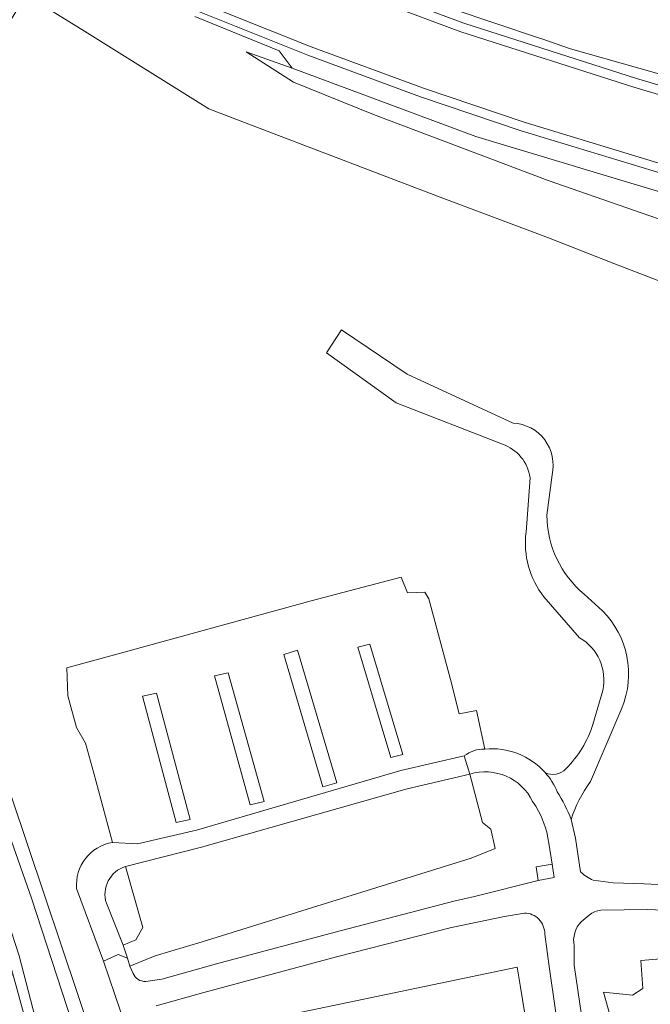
# Model space of a CAD drawing. Extents: x 152761 to 155748, y 459947 to 462743.
# Tile 59 of 256: x 154068 to 154137, y 460394 to 460502. Entities that reach past the tile are written whole.
import ezdxf

# ---------------------------------------------------------------- set-up
doc = ezdxf.new("R2010")
doc.units = 0
doc.header["$LTSCALE"] = 0.75
for name, color, linetype, lineweight in [('B-RO-GR-BEPLANTING_CULTUUR_BOSPLANTSOEN-GV', 251, 'CONTINUOUS', 18), ('B-RO-GR-GROENVOORZIENING-GV', 251, 'CONTINUOUS', 18), ('B-RO-GR-HAAG-GV', 251, 'CONTINUOUS', 13), ('B-RO-IE-TERREINAFSCHEIDING_KUNSTMATIG_HEKWERK-G', 251, 'IE-TERREINAFSCHEIDING-KUNSTMATIG', 18), ('B-RO-OG-TERREIN_CULTUURSCHEIDING-GV', 251, 'CONTINUOUS', 18), ('B-RO-OG-TERREIN_ONBEGROEID-GV', 251, 'CONTINUOUS', 18), ('B-RO-VH-VERHARDING_ASFALT-GV', 251, 'CONTINUOUS', 18), ('B-RO-VH-VERHARDING_BETON-GV', 251, 'CONTINUOUS', 18), ('B-RO-VH-VERHARDING_TEGEL-GV', 251, 'CONTINUOUS', 18)]:
    doc.layers.add(name, color=color, linetype=linetype, lineweight=lineweight)
doc.linetypes.add('IE-TERREINAFSCHEIDING-KUNSTMATIG', pattern='A,4,[82,NLCS.SHX,S=0.75,R=90,X=0,Y=0],4,-2', length=10)

msp = doc.modelspace()

# ---------------------------------------------------------------- linework, layer by layer
at = {"layer": 'B-RO-GR-BEPLANTING_CULTUUR_BOSPLANTSOEN-GV', "flags": 128}
for points in [[(154079.247, 460375.32), (154069.216, 460406.052), (154061.598, 460427.637), (154047.601, 460471.157), (154052.649, 460479.205), (154060.674, 460491.998), (154068.648, 460504.8)], [(154049.444, 460492.355), (154044.374, 460487.992), (154040.453, 460484.489), (154039.665, 460483.801), (154040.023, 460482.074), (154044.062, 460469.984), (154044.947, 460467.336), (154050.954, 460449.217), (154058.867, 460426.649), (154059.249, 460425.561), (154065.589, 460406.909), (154066.589, 460403.695), (154067.877, 460399.758), (154073.353, 460378.54), (154075.539, 460371.192), (154076.764, 460367.075), (154077.725, 460363.845), (154079.722, 460357.81), (154081.719, 460351.776), (154085.907, 460339.525), (154090.096, 460327.274), (154091.606, 460322.915), (154097.811, 460305.467), (154099.744, 460299.683)]]:
    msp.add_lwpolyline(points, dxfattribs=at)
at = {"layer": 'B-RO-GR-GROENVOORZIENING-GV', "flags": 128}
for points in [[(154223.054, 460446.762), (154215.016, 460448.697), (154190.019, 460454.637), (154183, 460456.297), (154182.514, 460456.413), (154152.803, 460467.778), (154132.903, 460475.415), (154125.758, 460478.224), (154113.615, 460482.779), (154092.985, 460490.663), (154088.614, 460492.34), (154075.011, 460500.83), (154068.648, 460504.8), (154060.674, 460491.998), (154052.649, 460479.205), (154047.601, 460471.157), (154048.729, 460471.536), (154097.977, 460324.927), (154113.011, 460316.737), (154112.849, 460318.404), (154109.029, 460319.229)], [(154097.977, 460324.927), (154048.729, 460471.536), (154047.601, 460471.157), (154061.598, 460427.637), (154069.216, 460406.052), (154079.247, 460375.32)], [(154120.704, 460455.671), (154109.106, 460460.2), (154101.47, 460465.668), (154103.122, 460468.152), (154110.303, 460463.314), (154121.88, 460457.98)], [(154126.133, 460452.308), (154125.574, 460447.901)], [(154123.299, 460446.055), (154123.73, 460452)], [(154118.773, 460422.342), (154117.87, 460426.55), (154115.996, 460426.196), (154115.039, 460429.934), (154112.661, 460438.752), (154112.239, 460439.48), (154110.341, 460439.434), (154109.626, 460441.127), (154099.788, 460438.551), (154078.294, 460432.656), (154073.087, 460431.205), (154073.171, 460428.169), (154074.144, 460424.702), (154075.135, 460422.97), (154076.019, 460419.702), (154078.075, 460412.144)], [(154078.075, 460412.144), (154076.019, 460419.702), (154075.135, 460422.97), (154074.144, 460424.702), (154073.171, 460428.169), (154073.087, 460431.205), (154078.294, 460432.656), (154099.788, 460438.551), (154109.626, 460441.127), (154110.341, 460439.434), (154112.239, 460439.48), (154112.661, 460438.752), (154115.039, 460429.934), (154115.996, 460426.196), (154117.87, 460426.55), (154118.773, 460422.342), (154118.788, 460422.342)], [(154129.645, 460439.261), (154131.649, 460437.45)], [(154129.143, 460434.518), (154125.253, 460438.97)], [(154130.599, 460425.038), (154131.674, 460428.738)], [(154133.768, 460426.821), (154130.34, 460418.783)], [(154130.648, 460408.023), (154132.837, 460407.73), (154136.2, 460407.609), (154149.127, 460406.994), (154173.413, 460405.771), (154181.315, 460405.306), (154190.642, 460404.91), (154201.443, 460404.497), (154205.302, 460404.31), (154206.047, 460405.526), (154206.951, 460413.412), (154205.721, 460414.384), (154205.96, 460416.3), (154206.952, 460419.167), (154208.197, 460421.022), (154210.324, 460422.864), (154214.452, 460421.022), (154214.086, 460419.136), (154214.525, 460419.054)], [(154078.075, 460412.144), (154080.811, 460411.995), (154087.266, 460413.476), (154109.606, 460419.988), (154116.527, 460421.587)], [(154117.161, 460419.599), (154118.542, 460414.31), (154119.429, 460413.577), (154119.905, 460411.484), (154117.28, 460410.436), (154087.88, 460401.269), (154082.726, 460399.76), (154079.98, 460398.609), (154080.321, 460397.823)], [(154128.23, 460414.659), (154128.69, 460412.598), (154129.265, 460408.937)], [(154126.134, 460409.77), (154125.785, 460412.043)], [(154079.231, 460400.896), (154080.611, 460401.507), (154081.386, 460402.844), (154079.481, 460409.511)], [(154081.713, 460396.945), (154083.483, 460397.176), (154089.45, 460398.876), (154102.436, 460402.328), (154115.387, 460405.715), (154117.657, 460406.241), (154124.622, 460407.995), (154124.394, 460409.485), (154126.134, 460409.77)], [(154103.294, 460324.779), (154099.532, 460336.138), (154093.111, 460353.971), (154086.649, 460371.866), (154083.524, 460380.587), (154080.172, 460390.049), (154077.075, 460399.159), (154074.141, 460407.088)], [(154077.399, 460405.494), (154079.231, 460400.896)], [(154202.988, 460401.558), (154200.553, 460401.902), (154197.847, 460402.06), (154189.121, 460402.227), (154180.794, 460402.689), (154169.313, 460403.258), (154149.888, 460404.276), (154136.57, 460404.794), (154131.48, 460404.745)], [(154123.111, 460404.423), (154120.92, 460404.05), (154115.131, 460402.852), (154102.58, 460399.636), (154088.047, 460395.724), (154082.83, 460394.286)], [(154130.18, 460404.186), (154129.325, 460403.474)], [(154090.397, 460374.521), (154093.775, 460375.352), (154091.747, 460387.48), (154090.357, 460391.851), (154122.325, 460398.497), (154122.644, 460396.523), (154123.873, 460388.907), (154125.747, 460382.684), (154127.008, 460382.535), (154128.208, 460382.729), (154127.712, 460385.421), (154125.852, 460398.333), (154125.339, 460402.117)], [(154128.552, 460400.828), (154128.572, 460398.724), (154130.392, 460386.316)], [(154162.288, 460383.075), (154162.12, 460395.63), (154162.94, 460395.69), (154162.559, 460400.386), (154138.488, 460399.468), (154135.854, 460399.217), (154136.059, 460396.182), (154134.933, 460395.45), (154131.755, 460395.754), (154132.722, 460392.377)], [(154132.722, 460392.377), (154131.755, 460395.754), (154134.933, 460395.45), (154136.059, 460396.182), (154135.854, 460399.217), (154138.488, 460399.468), (154162.559, 460400.386), (154162.94, 460395.69), (154162.12, 460395.63), (154162.288, 460383.075)], [(154128.208, 460382.729), (154127.008, 460382.535), (154125.747, 460382.684), (154123.873, 460388.907), (154122.644, 460396.523), (154122.325, 460398.497), (154090.357, 460391.851), (154091.747, 460387.48), (154093.775, 460375.352), (154090.397, 460374.521), (154090.572, 460373.876), (154089.088, 460372.636)]]:
    msp.add_lwpolyline(points, dxfattribs=at)
at = {"layer": 'B-RO-GR-GROENVOORZIENING-GV'}
for points in [[(154121.88, 460457.98, -0.4680227), (154126.133, 460452.308)], [(154123.73, 460452, 0.2847734), (154120.704, 460455.671)], [(154125.574, 460447.901, 0.2193784), (154129.645, 460439.261)], [(154125.253, 460438.97, -0.2012601), (154123.299, 460446.055)], [(154131.649, 460437.45, -0.3032354), (154133.768, 460426.821)], [(154131.674, 460428.738, 0.3288656), (154129.143, 460434.518)], [(154127.654, 460420.195, 0.1232677), (154130.599, 460425.038)], [(154116.527, 460421.587, -0.1784324), (154118.773, 460422.342)], [(154118.788, 460422.342, -0.2403267), (154125.375, 460419.775)], [(154124.011, 460416.615, 0.3684936), (154117.161, 460419.599)], [(154125.375, 460419.775, 0.3423534), (154127.654, 460420.195)], [(154130.34, 460418.783, 0.0849601), (154128.23, 460414.659)], [(154125.785, 460412.043, 0.1198134), (154124.011, 460416.615)], [(154074.141, 460407.088, -0.3891186), (154078.075, 460412.144)], [(154079.481, 460409.511, 0.4146882), (154077.399, 460405.494)], [(154129.265, 460408.937, 0.1144375), (154130.648, 460408.023)], [(154125.339, 460402.117, 0.4172895), (154123.111, 460404.423)], [(154131.48, 460404.745, 0.1342665), (154130.18, 460404.186)], [(154129.325, 460403.474, 0.2423276), (154128.552, 460400.828)], [(154080.321, 460397.823, 0.3145685), (154081.713, 460396.945)]]:
    msp.add_lwpolyline(points, format="xyb", dxfattribs=at)
at = {"layer": 'B-RO-GR-GROENVOORZIENING-GV', "flags": 128}
for points in [[(154098.316, 460433.144), (154096.791, 460432.683), (154101.09, 460418.198), (154102.615, 460418.659)], [(154098.316, 460433.144), (154102.615, 460418.659), (154101.09, 460418.198), (154096.791, 460432.683)], [(154104.906, 460433.471), (154108.494, 460421.434), (154109.817, 460421.758), (154106.229, 460433.794)], [(154104.906, 460433.471), (154106.229, 460433.794), (154109.817, 460421.758), (154108.494, 460421.434)], [(154090.729, 460430.69), (154094.639, 460416.601), (154093.13, 460416.253), (154089.22, 460430.342)], [(154090.729, 460430.69), (154089.22, 460430.342), (154093.13, 460416.253), (154094.639, 460416.601)], [(154081.361, 460428.143), (154082.871, 460428.462), (154086.554, 460414.638), (154085.044, 460414.319)], [(154081.361, 460428.143), (154085.044, 460414.319), (154086.554, 460414.638), (154082.871, 460428.462)], [(154079.722, 460399.477), (154079.98, 460398.609), (154082.726, 460399.76), (154087.88, 460401.269), (154117.28, 460410.436), (154119.905, 460411.484), (154119.429, 460413.577), (154118.542, 460414.31), (154117.161, 460419.599), (154110.289, 460418.01), (154087.792, 460411.613), (154079.481, 460409.511), (154081.386, 460402.844), (154080.611, 460401.507), (154079.231, 460400.896)]]:
    msp.add_lwpolyline(points, close=True, dxfattribs=at)
at = {"layer": 'B-RO-GR-HAAG-GV', "flags": 128}
msp.add_lwpolyline([(154097.977, 460324.927), (154048.729, 460471.536), (154047.601, 460471.157), (154061.598, 460427.637), (154069.216, 460406.052), (154079.247, 460375.32)], dxfattribs=at)
at = {"layer": 'B-RO-IE-TERREINAFSCHEIDING_KUNSTMATIG_HEKWERK-G', "flags": 128}
for points in [[(154223.054, 460446.762), (154215.016, 460448.697), (154190.019, 460454.637), (154183, 460456.297), (154182.514, 460456.413), (154152.803, 460467.778), (154132.903, 460475.415), (154125.758, 460478.224), (154113.615, 460482.779), (154092.985, 460490.663), (154088.614, 460492.34), (154075.011, 460500.83), (154068.648, 460504.8)], [(154047.601, 460471.157), (154061.598, 460427.637), (154069.216, 460406.052), (154079.247, 460375.32), (154090.706, 460342.059), (154096.998, 460324.105)]]:
    msp.add_lwpolyline(points, dxfattribs=at)
at = {"layer": 'B-RO-OG-TERREIN_CULTUURSCHEIDING-GV', "flags": 128}
for points in [[(154230.578, 460471.202), (154212.679, 460475.468), (154189.096, 460481.204), (154168.375, 460486.473), (154152.357, 460490.61), (154135.368, 460495.648), (154116.49, 460501.687), (154103.299, 460506.615), (154086.63, 460513.693), (154079.082, 460516.635), (154072.32, 460518.939), (154072.07, 460518.181), (154074.417, 460517.479), (154076.129, 460517.006), (154088.155, 460511.998), (154102.928, 460505.686), (154116.162, 460500.742), (154135.073, 460494.692), (154151.294, 460489.882), (154152.09, 460489.646), (154168.127, 460485.504), (154188.855, 460480.234), (154212.445, 460474.496), (154230.283, 460470.244)], [(154103.299, 460506.615), (154116.49, 460501.687), (154135.368, 460495.648), (154152.357, 460490.61), (154168.375, 460486.473), (154189.096, 460481.204), (154212.679, 460475.468), (154230.578, 460471.202)], [(154228.204, 460463.489), (154205.145, 460468.932), (154178.75, 460475.23), (154154.735, 460481.645), (154149.415, 460483.126), (154139.873, 460485.781), (154123.08, 460490.864), (154112.091, 460494.569), (154099.779, 460499.106), (154085.25, 460504.929)], [(154110.453, 460504.887), (154124.78, 460500.042), (154124.905, 460500), (154125.03, 460499.958), (154128.17, 460498.896), (154150.579, 460492.539), (154170.544, 460486.943), (154194.114, 460480.982), (154218.507, 460475.37), (154230.925, 460472.331)], [(154230.925, 460472.331), (154218.507, 460475.37), (154194.114, 460480.982), (154170.544, 460486.943), (154150.579, 460492.539), (154128.17, 460498.896), (154125.03, 460499.958), (154124.905, 460500), (154124.78, 460500.042), (154110.453, 460504.887)], [(154068.648, 460504.8), (154075.011, 460500.83), (154088.614, 460492.34), (154092.985, 460490.663), (154113.615, 460482.779), (154125.758, 460478.224), (154132.903, 460475.415), (154152.803, 460467.778), (154182.514, 460456.413), (154183, 460456.297), (154190.019, 460454.637), (154215.016, 460448.697), (154223.054, 460446.762)], [(154083.036, 460504.785), (154099.419, 460498.173), (154111.758, 460493.626), (154122.775, 460489.911), (154139.594, 460484.821), (154154.472, 460480.68), (154178.505, 460474.26), (154204.914, 460467.959), (154227.909, 460462.531)], [(154227.909, 460462.531), (154204.914, 460467.959), (154178.505, 460474.26), (154154.472, 460480.68), (154139.594, 460484.821), (154122.775, 460489.911), (154111.758, 460493.626), (154099.419, 460498.173), (154083.036, 460504.785)], [(154087.09, 460502.419), (154096.299, 460498.662), (154097.727, 460496.78), (154117.789, 460489.305), (154133.653, 460484.519), (154152.762, 460478.823), (154171.019, 460474.035), (154186.387, 460469.869), (154220.715, 460461.591), (154227.233, 460460.336)], [(154225.136, 460453.524), (154211.148, 460457.379), (154191.133, 460462.974), (154172.297, 460468.491), (154152.248, 460475.27), (154125.695, 460484.474), (154106.597, 460491.719), (154097.87, 460495.223), (154092.682, 460498.539), (154097.727, 460496.78), (154096.299, 460498.662), (154087.09, 460502.419)], [(154227.233, 460460.336), (154220.715, 460461.591), (154186.387, 460469.869), (154171.019, 460474.035), (154152.762, 460478.823), (154133.653, 460484.519), (154117.789, 460489.305), (154097.727, 460496.78), (154092.682, 460498.539), (154097.87, 460495.223), (154106.597, 460491.719), (154125.695, 460484.474), (154152.248, 460475.27), (154172.297, 460468.491), (154191.133, 460462.974), (154211.148, 460457.379), (154225.136, 460453.524)]]:
    msp.add_lwpolyline(points, dxfattribs=at)
msp.add_lwpolyline([(154074.956, 460366.418), (154073.205, 460372.938), (154070.589, 460385.292), (154067.196, 460397.622), (154066.52, 460397.648), (154063.553, 460395.32), (154062.389, 460393.762), (154062.393, 460392.882), (154070.266, 460375.058), (154087.039, 460329.584), (154091.989, 460315.7), (154095.675, 460304.954), (154097.356, 460300.181), (154098.068, 460299.914), (154096.285, 460305.041), (154088.503, 460327.626), (154085.061, 460336.746), (154080.889, 460349.209), (154075.153, 460365.686)], close=True, dxfattribs=at)
at = {"layer": 'B-RO-OG-TERREIN_ONBEGROEID-GV', "flags": 128}
for points in [[(154121.88, 460457.98), (154110.303, 460463.314), (154103.122, 460468.152), (154101.47, 460465.668), (154109.106, 460460.2), (154120.704, 460455.671)], [(154125.574, 460447.901), (154126.133, 460452.308)], [(154123.73, 460452), (154123.299, 460446.055)], [(154131.649, 460437.45), (154129.645, 460439.261)], [(154125.253, 460438.97), (154129.143, 460434.518)], [(154131.674, 460428.738), (154130.599, 460425.038)], [(154130.34, 460418.783), (154133.768, 460426.821)], [(154116.527, 460421.587), (154109.606, 460419.988), (154087.266, 460413.476), (154080.811, 460411.995), (154078.075, 460412.144)], [(154079.481, 460409.511), (154087.792, 460411.613), (154110.289, 460418.01), (154117.161, 460419.599), (154116.527, 460421.587)], [(154074.141, 460407.088), (154077.075, 460399.159), (154078.688, 460399.878), (154079.722, 460399.477), (154079.231, 460400.896), (154077.399, 460405.494)]]:
    msp.add_lwpolyline(points, dxfattribs=at)
at = {"layer": 'B-RO-OG-TERREIN_ONBEGROEID-GV'}
for points in [[(154126.133, 460452.308, 0.4680227), (154121.88, 460457.98)], [(154120.704, 460455.671, -0.2847734), (154123.73, 460452)], [(154129.645, 460439.261, -0.2193784), (154125.574, 460447.901)], [(154123.299, 460446.055, 0.2012601), (154125.253, 460438.97)], [(154133.768, 460426.821, 0.3032354), (154131.649, 460437.45)], [(154129.143, 460434.518, -0.3288656), (154131.674, 460428.738)], [(154130.599, 460425.038, -0.1232677), (154127.654, 460420.195)], [(154127.654, 460420.195, -0.3423534), (154125.375, 460419.775)], [(154125.375, 460419.775, -0.0803054), (154126.709, 460417.684)], [(154128.23, 460414.659, -0.0849601), (154130.34, 460418.783)], [(154126.709, 460417.684, -0.049267), (154128.23, 460414.659)], [(154078.075, 460412.144, 0.3891186), (154074.141, 460407.088)], [(154077.399, 460405.494, -0.4146882), (154079.481, 460409.511)]]:
    msp.add_lwpolyline(points, format="xyb", dxfattribs=at)
at = {"layer": 'B-RO-VH-VERHARDING_ASFALT-GV', "flags": 128}
for points in [[(154085.25, 460504.929), (154099.779, 460499.106), (154112.091, 460494.569), (154123.08, 460490.864), (154139.873, 460485.781), (154149.415, 460483.126), (154154.735, 460481.645), (154178.75, 460475.23), (154205.145, 460468.932), (154229.976, 460463.071), (154231.822, 460462.629)], [(154230.283, 460470.244), (154212.445, 460474.496), (154188.855, 460480.234), (154168.127, 460485.504), (154152.09, 460489.646), (154151.294, 460489.882), (154135.073, 460494.692), (154116.162, 460500.742), (154102.928, 460505.686)], [(154118.788, 460422.342), (154118.773, 460422.342)], [(154116.527, 460421.587), (154117.161, 460419.599)], [(154129.265, 460408.937), (154128.69, 460412.598), (154128.23, 460414.659)], [(154125.785, 460412.043), (154126.134, 460409.77), (154126.359, 460408.303), (154124.622, 460407.995), (154117.657, 460406.241), (154115.387, 460405.715), (154102.436, 460402.328), (154089.45, 460398.876), (154083.483, 460397.176), (154081.713, 460396.945)], [(154209.775, 460403.622), (154208.188, 460403.87), (154205.302, 460404.31), (154201.443, 460404.497), (154190.642, 460404.91), (154181.315, 460405.306), (154173.413, 460405.771), (154149.127, 460406.994), (154136.2, 460407.609), (154132.837, 460407.73), (154130.648, 460408.023)], [(154131.48, 460404.745), (154136.57, 460404.794), (154149.888, 460404.276), (154169.313, 460403.258), (154180.794, 460402.689), (154189.121, 460402.227), (154197.847, 460402.06), (154200.553, 460401.902), (154202.988, 460401.558)], [(154082.83, 460394.286), (154088.047, 460395.724), (154102.58, 460399.636), (154115.131, 460402.852), (154120.92, 460404.05), (154123.111, 460404.423)], [(154129.325, 460403.474), (154130.18, 460404.186)], [(154125.339, 460402.117), (154125.852, 460398.333), (154127.712, 460385.421), (154128.208, 460382.729)], [(154134.933, 460360.022), (154134.107, 460365.163), (154132.994, 460371.876), (154131.857, 460378.282), (154133.637, 460379.325), (154133.314, 460380.801), (154131.315, 460381.204), (154130.392, 460386.316), (154128.572, 460398.724), (154128.552, 460400.828)], [(154080.321, 460397.823), (154079.98, 460398.609), (154079.722, 460399.477), (154078.688, 460399.878), (154077.075, 460399.159), (154080.172, 460390.049), (154083.524, 460380.587), (154086.649, 460371.866), (154093.111, 460353.971), (154099.532, 460336.138), (154103.294, 460324.779)]]:
    msp.add_lwpolyline(points, dxfattribs=at)
at = {"layer": 'B-RO-VH-VERHARDING_ASFALT-GV'}
for points in [[(154118.773, 460422.342, 0.1784324), (154116.527, 460421.587)], [(154125.375, 460419.775, 0.2403267), (154118.788, 460422.342)], [(154117.161, 460419.599, -0.3684936), (154124.011, 460416.615)], [(154126.709, 460417.684, 0.0803054), (154125.375, 460419.775)], [(154128.23, 460414.659, 0.049267), (154126.709, 460417.684)], [(154124.011, 460416.615, -0.1198134), (154125.785, 460412.043)], [(154130.648, 460408.023, -0.1144375), (154129.265, 460408.937)], [(154123.111, 460404.423, -0.4172895), (154125.339, 460402.117)], [(154130.18, 460404.186, -0.1342665), (154131.48, 460404.745)], [(154128.552, 460400.828, -0.2423276), (154129.325, 460403.474)], [(154081.713, 460396.945, -0.3145685), (154080.321, 460397.823)]]:
    msp.add_lwpolyline(points, format="xyb", dxfattribs=at)
at = {"layer": 'B-RO-VH-VERHARDING_BETON-GV', "flags": 128}
msp.add_lwpolyline([(154124.622, 460407.995), (154126.359, 460408.303), (154126.134, 460409.77), (154124.394, 460409.485)], close=True, dxfattribs=at)
at = {"layer": 'B-RO-VH-VERHARDING_TEGEL-GV', "flags": 128}
msp.add_lwpolyline([(154075.539, 460371.192), (154073.353, 460378.54), (154067.877, 460399.758), (154066.589, 460403.695), (154065.589, 460406.909), (154059.249, 460425.561), (154058.867, 460426.649), (154050.954, 460449.217), (154044.947, 460467.336), (154044.062, 460469.984), (154040.023, 460482.074), (154039.665, 460483.801), (154038.158, 460482.485), (154047.081, 460456.326), (154054.911, 460434.144), (154062.72, 460411.325), (154066.847, 460398.892), (154067.196, 460397.622), (154070.589, 460385.292), (154073.205, 460372.938), (154074.956, 460366.418), (154076.764, 460367.075)], close=True, dxfattribs=at)

doc.saveas('drawing.dxf')
